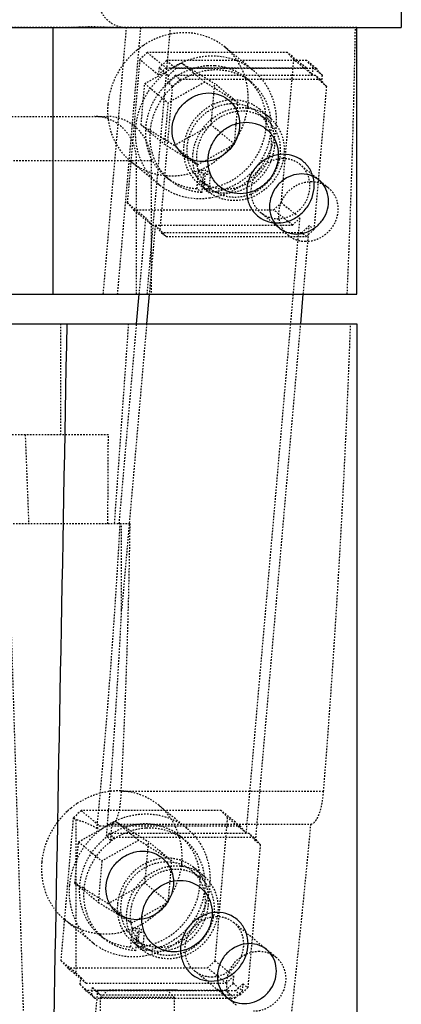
# Model space of a CAD drawing. Header units: millimetres. Extents: x -24622 to 57, y -1603 to 1112.
# Tile 9 of 219: x -23404 to -23379, y -311 to -244. Entities that reach past the tile are written whole.
import ezdxf

# ---------------------------------------------------------------- set-up
doc = ezdxf.new("R2010")
doc.units = ezdxf.units.MM
doc.linetypes.add('HIDDEN', pattern=[0.2, 0.1, -0.1])
doc.layers.add('02___PRT_ALL_AXES', color=7, linetype='Continuous')
doc.layers.add('DEFAULT_2', color=8, linetype='HIDDEN')

msp = doc.modelspace()

# ---------------------------------------------------------------- linework, layer by layer
at = {"color": 7, "linetype": 'Continuous'}
for p, q in [((-23402.094, -262.775), (-23402.094, -244.775)), ((-23381.594, -262.775), (-23381.594, -244.775)), ((-23443.629, -262.775), (-23381.594, -262.775)), ((-23396.458, -264.775), (-23396.283, -262.775)), ((-23395.609, -262.775), (-23395.784, -264.775)), ((-23385.383, -264.775), (-23385.208, -262.775)), ((-23443.103, -264.775), (-23381.594, -264.775)), ((-23381.594, -264.775), (-23381.594, -311.775)), ((-23399.103, -309.775), (-23398.402, -309.775)), ((-23393.703, -309.775), (-23394.404, -309.775))]:
    msp.add_line(p, q, dxfattribs=at)
for points, start_tangent, end_tangent in [([(-23394.055, -251.51), (-23393.849, -250.717), (-23393.394, -250.02), (-23392.745, -249.502), (-23391.98, -249.227), (-23391.192, -249.227), (-23390.476, -249.502), (-23389.917, -250.02), (-23389.584, -250.717), (-23389.516, -251.51)], (0.086906, 0.996217), (-0.086906, -0.996217)), ([(-23389.48, -255.995), (-23390.276, -255.85), (-23390.95, -255.43), (-23391.422, -254.788), (-23391.634, -254), (-23391.561, -253.161), (-23391.211, -252.373), (-23390.628, -251.731), (-23389.88, -251.311), (-23389.059, -251.166)], (-1, 0), (1, 0)), ([(-23389.059, -251.166), (-23388.263, -251.311), (-23387.589, -251.731), (-23387.117, -252.373), (-23386.905, -253.161), (-23386.978, -254), (-23387.328, -254.788), (-23387.912, -255.43), (-23388.659, -255.85), (-23389.48, -255.995)], (1, 0), (-1, 0)), ([(-23389.516, -251.51), (-23389.722, -252.303), (-23390.177, -253), (-23390.826, -253.518), (-23391.591, -253.793), (-23392.379, -253.793), (-23393.095, -253.518), (-23393.654, -253), (-23393.987, -252.303), (-23394.055, -251.51)], (-0.086906, -0.996217), (0.086906, 0.996217)), ([(-23384.485, -255.651), (-23384.552, -254.858), (-23384.886, -254.161), (-23385.444, -253.643), (-23386.161, -253.368), (-23386.949, -253.368), (-23387.713, -253.643), (-23388.362, -254.161), (-23388.817, -254.858), (-23389.023, -255.651)], (0.086906, 0.996217), (-0.086906, -0.996217)), ([(-23385.319, -254.658), (-23386.012, -254.781), (-23386.639, -255.134), (-23387.123, -255.667), (-23387.418, -256.326), (-23387.483, -257.03), (-23387.308, -257.692), (-23386.917, -258.232), (-23386.347, -258.59), (-23385.673, -258.715)], (-0.999924, -0.012292), (0.999942, -0.010738)), ([(-23385.673, -258.715), (-23384.98, -258.591), (-23384.353, -258.239), (-23383.869, -257.706), (-23383.573, -257.046), (-23383.509, -256.343), (-23383.684, -255.681), (-23384.075, -255.141), (-23384.645, -254.783), (-23385.319, -254.658)], (0.999924, 0.012291), (-0.999942, 0.010738)), ([(-23389.023, -255.651), (-23388.955, -256.444), (-23388.622, -257.141), (-23388.064, -257.659), (-23387.347, -257.934), (-23386.559, -257.934), (-23385.794, -257.659), (-23385.146, -257.141), (-23384.691, -256.444), (-23384.485, -255.651)], (-0.086906, -0.996217), (0.086906, 0.996217)), ([(-23402.037, -311.775), (-23401.152, -264.775)], (0.019172, 0.999816), (0.018484, 0.999829)), ([(-23398.521, -302.704), (-23398.315, -301.911), (-23397.86, -301.214), (-23397.211, -300.696), (-23396.446, -300.421), (-23395.658, -300.421), (-23394.942, -300.696), (-23394.383, -301.214), (-23394.05, -301.911), (-23393.982, -302.704)], (0.086906, 0.996217), (-0.086906, -0.996217)), ([(-23393.946, -307.189), (-23394.742, -307.044), (-23395.416, -306.624), (-23395.888, -305.982), (-23396.1, -305.194), (-23396.027, -304.355), (-23395.677, -303.567), (-23395.094, -302.925), (-23394.346, -302.505), (-23393.525, -302.36)], (-1, 0), (1, 0)), ([(-23393.525, -302.36), (-23392.729, -302.505), (-23392.055, -302.925), (-23391.583, -303.567), (-23391.371, -304.355), (-23391.444, -305.194), (-23391.794, -305.982), (-23392.378, -306.624), (-23393.125, -307.044), (-23393.946, -307.189)], (1, 0), (-1, 0)), ([(-23393.982, -302.704), (-23394.188, -303.497), (-23394.643, -304.194), (-23395.292, -304.712), (-23396.057, -304.987), (-23396.845, -304.987), (-23397.561, -304.712), (-23398.12, -304.194), (-23398.453, -303.497), (-23398.521, -302.704)], (-0.086906, -0.996217), (0.086906, 0.996217)), ([(-23388.951, -306.845), (-23389.018, -306.052), (-23389.351, -305.355), (-23389.91, -304.838), (-23390.627, -304.562), (-23391.415, -304.562), (-23392.179, -304.838), (-23392.828, -305.355), (-23393.283, -306.052), (-23393.489, -306.845)], (0.086906, 0.996217), (-0.086906, -0.996217)), ([(-23393.489, -306.845), (-23393.421, -307.638), (-23393.088, -308.335), (-23392.53, -308.853), (-23391.813, -309.128), (-23391.025, -309.128), (-23390.26, -308.853), (-23389.611, -308.335), (-23389.157, -307.638), (-23388.951, -306.845)], (-0.086906, -0.996217), (0.086906, 0.996217)), ([(-23388.842, -306.628), (-23389.534, -306.752), (-23390.161, -307.105), (-23390.646, -307.637), (-23390.941, -308.297), (-23391.005, -309.001), (-23390.831, -309.662), (-23390.439, -310.202), (-23389.87, -310.561), (-23389.195, -310.685)], (-0.999924, -0.012323), (0.999942, -0.01077)), ([(-23389.195, -310.685), (-23388.503, -310.562), (-23387.876, -310.209), (-23387.391, -309.677), (-23387.096, -309.017), (-23387.032, -308.313), (-23387.206, -307.652), (-23387.598, -307.112), (-23388.167, -306.753), (-23388.842, -306.628)], (0.999924, 0.012323), (-0.999942, 0.01077))]:
    msp.add_spline(points, degree=3, dxfattribs=dict(at, start_tangent=start_tangent, end_tangent=end_tangent))
at = {"layer": '02___PRT_ALL_AXES', "color": 7, "linetype": 'Continuous'}
for p in [(-23378.594, -240.495), (-23484.594, -244.775)]:
    msp.add_line(p, (-23378.594, -244.775), dxfattribs=at)
at = {"layer": 'DEFAULT_2', "color": 8, "linetype": 'HIDDEN'}
for p, q in [((-23381.595, -244.775), (-23481.306, -244.775)), ((-23398.713, -262.775), (-23397.142, -244.775)), ((-23396.197, -244.775), (-23397.767, -262.775)), ((-23397.541, -244.775), (-23397.54, -244.775)), ((-23395.745, -262.775), (-23394.175, -244.775)), ((-23395.735, -246.456), (-23396.25, -246.939)), ((-23395.735, -246.456), (-23394.477, -247.492)), ((-23386.28, -246.456), (-23395.735, -246.456)), ((-23388.608, -247.649), (-23390.495, -246.096)), ((-23385.849, -246.939), (-23386.28, -246.456)), ((-23385.022, -247.492), (-23386.28, -246.456)), ((-23396.25, -246.939), (-23397.093, -256.598)), ((-23394.992, -247.974), (-23396.25, -246.939)), ((-23395.914, -248.563), (-23393.429, -247.169)), ((-23394.435, -247.009), (-23394.95, -247.492)), ((-23394.435, -247.009), (-23393.806, -247.526)), ((-23384.98, -247.009), (-23394.435, -247.009)), ((-23391.857, -248.463), (-23393.429, -247.169)), ((-23393.429, -247.169), (-23391.187, -248.563)), ((-23386.692, -256.598), (-23385.849, -246.939)), ((-23384.591, -247.974), (-23385.849, -246.939)), ((-23384.549, -247.492), (-23384.98, -247.009)), ((-23384.351, -247.526), (-23384.98, -247.009)), ((-23394.992, -247.974), (-23394.477, -247.492)), ((-23394.95, -247.492), (-23394.992, -247.974)), ((-23394.321, -248.009), (-23394.95, -247.492)), ((-23394.477, -247.492), (-23385.022, -247.492)), ((-23394.321, -248.009), (-23393.806, -247.526)), ((-23393.806, -247.526), (-23384.351, -247.526)), ((-23385.022, -247.492), (-23384.591, -247.974)), ((-23384.591, -247.974), (-23384.549, -247.492)), ((-23383.92, -248.009), (-23384.549, -247.492)), ((-23384.351, -247.526), (-23383.92, -248.009)), ((-23396.158, -251.351), (-23395.914, -248.563)), ((-23395.914, -248.563), (-23394.342, -249.857)), ((-23393.848, -248.009), (-23394.363, -248.492)), ((-23394.321, -248.009), (-23394.363, -248.492)), ((-23394.049, -248.751), (-23394.363, -248.492)), ((-23391.857, -248.463), (-23394.342, -249.857)), ((-23394.049, -248.751), (-23393.534, -248.268)), ((-23393.848, -248.009), (-23393.534, -248.268)), ((-23384.393, -248.009), (-23393.848, -248.009)), ((-23393.534, -248.268), (-23384.079, -248.268)), ((-23389.615, -249.857), (-23391.857, -248.463)), ((-23391.43, -251.351), (-23391.187, -248.563)), ((-23389.615, -249.857), (-23391.187, -248.563)), ((-23388.738, -248.449), (-23389.053, -248.19)), ((-23383.962, -248.492), (-23384.393, -248.009)), ((-23384.079, -248.268), (-23384.393, -248.009)), ((-23384.079, -248.268), (-23383.648, -248.751)), ((-23383.962, -248.492), (-23383.92, -248.009)), ((-23383.648, -248.751), (-23383.962, -248.492)), ((-23394.049, -248.751), (-23394.891, -258.41)), ((-23383.648, -248.751), (-23384.491, -258.41)), ((-23394.342, -249.857), (-23394.585, -252.645)), ((-23389.858, -252.645), (-23389.615, -249.857)), ((-23388.307, -250.488), (-23387.678, -251.005)), ((-23388.148, -250.295), (-23387.519, -250.812)), ((-23469.286, -250.775), (-23398.482, -250.775)), ((-23393.916, -252.745), (-23396.158, -251.351)), ((-23396.158, -251.351), (-23394.585, -252.645)), ((-23391.43, -251.351), (-23393.916, -252.745)), ((-23389.858, -252.645), (-23391.43, -251.351)), ((-23394.585, -252.645), (-23392.343, -254.04)), ((-23392.343, -254.04), (-23389.858, -252.645)), ((-23392.343, -254.04), (-23393.916, -252.745)), ((-23395.481, -253.775), (-23472.286, -253.775)), ((-23394.963, -255.371), (-23396.85, -253.818)), ((-23396.462, -262.775), (-23396.462, -253.775)), ((-23395.481, -253.775), (-23395.481, -262.775)), ((-23392.384, -255.656), (-23392.274, -254.398)), ((-23392.274, -254.398), (-23391.959, -254.657)), ((-23391.911, -255.656), (-23391.801, -254.398)), ((-23391.487, -254.657), (-23391.801, -254.398)), ((-23383.533, -255.583), (-23385.419, -254.03)), ((-23394.204, -255.089), (-23394.518, -254.83)), ((-23392.12, -255.12), (-23391.491, -255.638)), ((-23391.959, -254.657), (-23392.069, -255.915)), ((-23391.487, -254.657), (-23391.596, -255.915)), ((-23392.069, -255.915), (-23392.384, -255.656)), ((-23392.278, -255.314), (-23391.649, -255.831)), ((-23391.911, -255.656), (-23391.596, -255.915)), ((-23397.093, -256.598), (-23396.662, -257.081)), ((-23397.093, -256.598), (-23395.835, -257.634)), ((-23387.207, -257.081), (-23386.692, -256.598)), ((-23386.692, -256.598), (-23385.434, -257.634)), ((-23396.662, -257.081), (-23395.404, -258.117)), ((-23396.662, -257.081), (-23387.207, -257.081)), ((-23386.202, -258.825), (-23388.088, -257.273)), ((-23385.949, -258.117), (-23387.207, -257.081)), ((-23396.283, -262.775), (-23395.835, -257.634)), ((-23395.404, -258.117), (-23395.835, -257.634)), ((-23389.057, -299.169), (-23385.434, -257.634)), ((-23385.434, -257.634), (-23385.949, -258.117)), ((-23395.206, -258.151), (-23395.609, -262.775)), ((-23395.404, -258.117), (-23385.949, -258.117)), ((-23395.206, -258.151), (-23394.775, -258.634)), ((-23395.206, -258.151), (-23394.891, -258.41)), ((-23394.461, -258.893), (-23394.891, -258.41)), ((-23385.32, -258.634), (-23384.805, -258.151)), ((-23385.208, -262.775), (-23384.805, -258.151)), ((-23384.491, -258.41), (-23385.006, -258.893)), ((-23384.491, -258.41), (-23384.805, -258.151)), ((-23394.775, -258.634), (-23394.461, -258.893)), ((-23385.32, -258.634), (-23394.775, -258.634)), ((-23394.461, -258.893), (-23385.006, -258.893)), ((-23385.006, -258.893), (-23385.32, -258.634)), ((-23401.594, -264.775), (-23401.594, -272.275)), ((-23397.016, -264.775), (-23397.971, -278.275)), ((-23397.635, -278.275), (-23396.458, -264.775)), ((-23395.784, -264.775), (-23397.471, -284.114)), ((-23388.428, -299.686), (-23385.383, -264.775)), ((-23398.367, -272.275), (-23465.333, -272.275)), ((-23396.902, -278.275), (-23405.152, -278.275)), ((-23397.471, -284.114), (-23397.471, -278.275)), ((-23383.84, -296.359), (-23397.505, -296.359)), ((-23400.201, -297.65), (-23400.716, -298.133)), ((-23400.201, -297.65), (-23398.943, -298.686)), ((-23390.746, -297.65), (-23400.201, -297.65)), ((-23393.074, -298.843), (-23394.961, -297.291)), ((-23389.488, -298.686), (-23390.746, -297.65)), ((-23390.315, -298.133), (-23390.746, -297.65)), ((-23401.559, -307.793), (-23400.716, -298.133)), ((-23400.716, -298.133), (-23400.553, -298.268)), ((-23400.553, -298.268), (-23400.553, -308.62)), ((-23400.38, -299.757), (-23397.895, -298.363)), ((-23397.895, -298.363), (-23395.653, -299.757)), ((-23396.323, -299.657), (-23397.895, -298.363)), ((-23391.158, -307.793), (-23390.315, -298.133)), ((-23389.057, -299.169), (-23390.315, -298.133)), ((-23399.139, -298.869), (-23398.943, -298.686)), ((-23398.943, -298.686), (-23389.488, -298.686)), ((-23398.129, -298.574), (-23384.697, -298.574)), ((-23389.488, -298.686), (-23389.057, -299.169)), ((-23400.624, -302.545), (-23400.38, -299.757)), ((-23400.38, -299.757), (-23398.808, -301.051)), ((-23396.323, -299.657), (-23398.808, -301.051)), ((-23398.314, -299.203), (-23398.491, -299.369)), ((-23398.314, -299.203), (-23398, -299.462)), ((-23388.859, -299.203), (-23398.314, -299.203)), ((-23398.209, -299.659), (-23398, -299.462)), ((-23388.545, -299.462), (-23398, -299.462)), ((-23394.08, -301.051), (-23396.323, -299.657)), ((-23395.896, -302.545), (-23395.653, -299.757)), ((-23394.08, -301.051), (-23395.653, -299.757)), ((-23393.519, -299.384), (-23393.204, -299.643)), ((-23388.545, -299.462), (-23388.859, -299.203)), ((-23388.428, -299.686), (-23388.859, -299.203)), ((-23388.545, -299.462), (-23388.114, -299.945)), ((-23388.114, -299.945), (-23388.428, -299.686)), ((-23388.114, -299.945), (-23388.957, -309.604)), ((-23398.808, -301.051), (-23399.051, -303.839)), ((-23394.324, -303.839), (-23394.08, -301.051)), ((-23392.773, -301.682), (-23392.144, -302.199)), ((-23391.985, -302.006), (-23392.614, -301.489)), ((-23400.624, -302.545), (-23399.051, -303.839)), ((-23398.382, -303.94), (-23400.624, -302.545)), ((-23395.896, -302.545), (-23398.382, -303.94)), ((-23394.324, -303.839), (-23395.896, -302.545)), ((-23399.051, -303.839), (-23396.809, -305.234)), ((-23396.809, -305.234), (-23394.324, -303.839)), ((-23396.809, -305.234), (-23398.382, -303.94)), ((-23399.429, -306.565), (-23401.316, -305.012)), ((-23396.85, -306.851), (-23396.74, -305.592)), ((-23396.74, -305.592), (-23396.425, -305.851)), ((-23396.377, -306.851), (-23396.267, -305.592)), ((-23395.952, -305.851), (-23396.267, -305.592)), ((-23387.055, -307.553), (-23389.885, -305.224)), ((-23398.984, -306.024), (-23398.669, -306.283)), ((-23396.585, -306.315), (-23395.957, -306.832)), ((-23396.425, -305.851), (-23396.535, -307.109)), ((-23395.952, -305.851), (-23396.062, -307.109)), ((-23396.535, -307.109), (-23396.85, -306.851)), ((-23396.115, -307.025), (-23396.744, -306.508)), ((-23396.377, -306.851), (-23396.062, -307.109)), ((-23400.553, -308.62), (-23401.559, -307.793)), ((-23401.559, -307.793), (-23401.128, -308.275)), ((-23391.673, -308.275), (-23391.158, -307.793)), ((-23391.158, -307.793), (-23389.9, -308.828)), ((-23399.87, -309.311), (-23401.128, -308.275)), ((-23401.128, -308.275), (-23391.673, -308.275)), ((-23389.724, -310.796), (-23392.554, -308.467)), ((-23390.415, -309.311), (-23391.673, -308.275)), ((-23399.87, -309.311), (-23400.216, -308.922)), ((-23389.9, -308.828), (-23390.415, -309.311)), ((-23389.942, -309.311), (-23389.9, -308.828)), ((-23400.272, -309.391), (-23399.912, -309.794)), ((-23399.912, -309.794), (-23399.283, -310.311)), ((-23390.457, -309.794), (-23399.912, -309.794)), ((-23399.87, -309.311), (-23390.415, -309.311)), ((-23399.44, -309.606), (-23399.241, -309.828)), ((-23398.403, -309.775), (-23398.903, -310.275)), ((-23394.404, -309.775), (-23398.402, -309.775)), ((-23394.403, -309.775), (-23393.903, -310.275)), ((-23390.457, -309.794), (-23389.942, -309.311)), ((-23389.828, -310.311), (-23390.457, -309.794)), ((-23389.942, -309.311), (-23389.313, -309.828)), ((-23389.786, -309.828), (-23389.271, -309.345)), ((-23388.957, -309.604), (-23389.471, -310.087)), ((-23389.313, -309.828), (-23389.271, -309.345)), ((-23389.271, -309.345), (-23388.957, -309.604)), ((-23399.283, -310.311), (-23399.489, -310.081)), ((-23399.283, -310.311), (-23389.828, -310.311)), ((-23399.241, -309.828), (-23398.927, -310.087)), ((-23389.786, -309.828), (-23399.241, -309.828)), ((-23398.927, -310.087), (-23399.086, -309.909)), ((-23398.927, -310.087), (-23389.471, -310.087)), ((-23398.903, -324.775), (-23398.903, -310.275)), ((-23393.903, -310.275), (-23398.903, -310.275)), ((-23393.903, -324.775), (-23393.903, -310.275)), ((-23389.313, -309.828), (-23389.828, -310.311)), ((-23389.471, -310.087), (-23389.786, -309.828))]:
    msp.add_line(p, q, dxfattribs=at)
for centre, radius, start, end in [((-23397.094, -242.775), 2, 180, 270.00847), ((-24069.383, -232.674), 687.797, 357.491687, 358.991902), ((-23393.039, -250.457), 5.372, 123.72186, 129.12391), ((-23393.011, -250.491), 5.416, 129.12875, 132.81163), ((-23391.12, -252.048), 5.421, 129.49324, 133.38745), ((-23391.15, -252.013), 5.375, 123.41744, 129.48816), ((-23391.424, -251.34), 3.984, 86.59811, 93.40189), ((-23391.256, -250.867), 4.167, 42.88374, 50.53032), ((-23393.527, -250.383), 4.892, 175.00296, 184.60493), ((-23398.481, -253.775), 3, 0, 90), ((-23392.039, -251.66), 2.747, 265.09073, 270.00782), ((-23392.039, -251.599), 2.809, 270.0102, 274.85496), ((-23391.724, -251.919), 2.747, 265.09073, 270.00782), ((-23391.724, -251.857), 2.809, 270.0102, 274.85496), ((-23392.312, -252.148), 4.173, 230.53738, 231.70493), ((-23392.301, -252.135), 4.19, 231.70871, 237.25151), ((-24108.977, -238.665), 727.429, 355.45098, 357.943067), ((-23397.505, -301.651), 5.372, 123.72186, 129.12391), ((-23397.477, -301.685), 5.416, 129.12875, 132.81163), ((-23395.722, -302.061), 4.167, 42.88374, 50.53032), ((-24111.354, -231.12), 729.781, 353.654474, 354.696609), ((-23396.505, -302.854), 2.747, 265.09073, 270.00782), ((-23396.505, -302.793), 2.809, 270.0102, 274.85496), ((-23396.19, -303.113), 2.747, 265.09073, 270.00782), ((-23396.19, -303.051), 2.809, 270.0102, 274.85496), ((-23396.777, -303.342), 4.173, 230.53738, 231.70493), ((-23396.767, -303.329), 4.19, 231.70871, 237.25151)]:
    msp.add_arc(centre, radius, start, end, dxfattribs=at)
for centre, major_axis, ratio, start_param, end_param in [((-23432.381, 1618.544), (-32.255, 1954.276), 0.005681, -3.397217, -3.384774), ((-23432.381, 1618.544), (-32.255, 1954.276), 0.005681, -2.898599, -2.886155), ((-23430.491, 1506.68), (-31.797, 1926.568), 0.005681, -3.527495, -3.479072), ((-23430.491, -294.051), (11.69, 125.468), 0.251308, -1.585784, -1.421345), ((-23430.491, -313.37), (11.69, 125.468), 0.251308, -1.411428, -1.263971), ((-23430.491, -301.779), (11.69, 125.468), 0.251308, -1.528183, -1.406168), ((-23430.491, -334.004), (31.978, 34.656), 0.300258, 0.055409, 0.15823), ((-23430.491, -305.642), (11.69, 125.468), 0.251308, -1.49969, -1.491033), ((-23430.491, -334.004), (31.978, 34.656), 0.300258, -0.030685, -0.002191), ((-23430.491, -275.421), (-33.599, 35.938), 0.039107, -3.572619, -3.55017), ((-23430.491, -294.051), (11.69, 125.468), 0.251308, -1.669916, -1.666157), ((-23430.491, -275.938), (-33.599, 35.938), 0.039107, -3.553929, -3.497597), ((-23430.491, -301.779), (11.69, 125.468), 0.251308, -1.613584, -1.609791), ((-23430.491, -275.421), (-33.599, 35.938), 0.039107, -3.493804, -3.465401), ((-23430.491, -305.642), (11.69, 125.468), 0.251308, -1.592279, -1.581388)]:
    msp.add_ellipse(centre, major_axis=major_axis, ratio=ratio, start_param=start_param, end_param=end_param, dxfattribs=at)
for points, start_tangent, end_tangent in [([(-23401.351, -244.775), (-23400.398, -244.739), (-23399.446, -244.712), (-23398.493, -244.74), (-23397.541, -244.775)], (1, 0.000307), (1, -0.000026)), ([(-23390.494, -246.098), (-23391.733, -245.391), (-23393.16, -245.128), (-23394.638, -245.334), (-23396.021, -245.989)], (-0.771957, 0.635675), (-0.831772, -0.555117)), ([(-23396.691, -246.518), (-23397.871, -248.093), (-23398.4, -249.957)], (-0.733639, -0.679539), (-0.086906, -0.996217)), ([(-23388.945, -249.957), (-23389.254, -247.8), (-23390.494, -246.098)], (0.086906, 0.996217), (-0.771957, 0.635675)), ([(-23394.11, -247.526), (-23393.845, -247.362), (-23393.003, -246.97)], (0.834724, 0.550668), (0.941182, 0.337901)), ([(-23393.003, -246.97), (-23391.36, -246.681), (-23389.769, -246.973)], (0.941182, 0.337901), (0.933157, -0.359469)), ([(-23389.769, -246.973), (-23388.607, -247.65)], (0.933157, -0.359469), (0.772038, -0.635577)), ([(-23391.66, -247.364), (-23392.89, -247.627), (-23394.019, -248.249), (-23394.941, -249.171), (-23395.573, -250.309), (-23395.855, -251.558), (-23395.762, -252.802), (-23395.303, -253.927), (-23394.519, -254.829)], (-0.998253, -0.059084), (0.771857, -0.635797)), ([(-23394.206, -255.087), (-23395.019, -254.136), (-23395.473, -252.945), (-23395.523, -251.635), (-23395.163, -250.338), (-23394.43, -249.187), (-23393.398, -248.296), (-23392.171, -247.756), (-23390.873, -247.622)], (-0.771671, 0.636022), (0.998216, -0.059699)), ([(-23389.052, -248.191), (-23390.045, -247.611), (-23391.187, -247.364)], (-0.771857, 0.635797), (-0.998216, 0.059699)), ([(-23390.873, -247.622), (-23389.731, -247.869), (-23388.737, -248.45)], (0.998216, -0.059699), (0.771857, -0.635797)), ([(-23396.513, -251.51), (-23395.996, -249.67), (-23394.845, -248.108)], (0.086906, 0.996217), (0.726776, 0.686874)), ([(-23391.911, -255.656), (-23390.68, -255.393), (-23389.552, -254.771), (-23388.63, -253.849), (-23387.998, -252.711), (-23387.716, -251.462), (-23387.809, -250.218), (-23388.268, -249.093), (-23389.052, -248.191)], (0.998253, 0.059084), (-0.771857, 0.635797)), ([(-23388.737, -248.45), (-23387.954, -249.352), (-23387.494, -250.477), (-23387.401, -251.721), (-23387.684, -252.97), (-23388.315, -254.108), (-23389.238, -255.03), (-23390.366, -255.652), (-23391.596, -255.915)], (0.771857, -0.635797), (-0.998253, -0.059084)), ([(-23388.203, -248.031), (-23387.27, -249.62), (-23387.058, -251.51)], (0.680492, -0.732755), (-0.086906, -0.996217)), ([(-23396.851, -253.816), (-23395.766, -254.463), (-23394.522, -254.767), (-23393.212, -254.703), (-23391.938, -254.278), (-23390.796, -253.524), (-23389.873, -252.498), (-23389.24, -251.278), (-23388.945, -249.957)], (0.771957, -0.635675), (0.086906, 0.996217)), ([(-23388.148, -250.294), (-23388.854, -249.874), (-23389.662, -249.678), (-23390.513, -249.719), (-23391.341, -249.996), (-23392.683, -251.153), (-23393.286, -252.804)], (-0.772151, 0.63544), (-0.086906, -0.996217)), ([(-23392.121, -255.119), (-23392.678, -254.472), (-23392.997, -253.664), (-23392.823, -251.885), (-23391.666, -250.453), (-23390.843, -250.046), (-23389.96, -249.906)], (-0.771565, 0.636151), (1, 0)), ([(-23389.96, -249.906), (-23389.074, -250.056), (-23388.305, -250.489)], (1, 0), (0.771565, -0.636151)), ([(-23392.657, -253.322), (-23392.054, -251.671), (-23390.712, -250.513), (-23389.885, -250.237), (-23389.034, -250.195), (-23388.225, -250.392), (-23387.52, -250.812)], (0.086906, 0.996217), (0.772216, -0.63536)), ([(-23389.331, -250.424), (-23390.214, -250.564), (-23391.037, -250.97), (-23392.194, -252.403), (-23392.368, -254.182), (-23392.049, -254.99), (-23391.493, -255.636)], (-1, 0), (0.771521, -0.636204)), ([(-23388.305, -250.489), (-23387.748, -251.136), (-23387.429, -251.944), (-23387.603, -253.723), (-23388.761, -255.156), (-23389.583, -255.562), (-23390.466, -255.702)], (0.771565, -0.636151), (-1, 0)), ([(-23387.676, -251.007), (-23388.445, -250.574), (-23389.331, -250.424)], (-0.771521, 0.636204), (-1, 0)), ([(-23387.571, -250.951), (-23388.148, -250.294)], (-0.532485, 0.846439), (-0.772151, 0.63544)), ([(-23398.501, -250.896), (-23399.298, -250.775)], (-0.955383, 0.295371), (-1, 0)), ([(-23396.462, -253.775), (-23396.607, -252.827), (-23397.028, -251.976), (-23397.682, -251.31), (-23398.501, -250.896)], (0, 1), (-0.955383, 0.295371)), ([(-23398.403, -250.776), (-23397.927, -252.474), (-23396.851, -253.816)], (0.080778, -0.996732), (0.771957, -0.635675)), ([(-23389.837, -256.22), (-23388.954, -256.08), (-23388.132, -255.673), (-23386.974, -254.241), (-23386.8, -252.462), (-23387.119, -251.654), (-23387.676, -251.007)], (1, 0), (-0.771521, 0.636204)), ([(-23387.14, -252.804), (-23387.207, -251.829), (-23387.571, -250.951)], (0.086906, 0.996217), (-0.532485, 0.846439)), ([(-23387.52, -250.812), (-23386.713, -251.919), (-23386.511, -253.322)], (0.772216, -0.63536), (-0.086906, -0.996217)), ([(-23394.964, -255.37), (-23396.203, -253.667), (-23396.513, -251.51)], (-0.772038, 0.635577), (0.086906, 0.996217)), ([(-23387.058, -251.51), (-23387.501, -253.194), (-23388.482, -254.666), (-23389.878, -255.743), (-23391.513, -256.288)], (-0.086906, -0.996217), (-0.989123, -0.147088)), ([(-23393.286, -252.804), (-23393.084, -254.207), (-23392.278, -255.314)], (-0.086906, -0.996217), (0.772196, -0.635384)), ([(-23391.416, -255.792), (-23389.997, -255.904), (-23388.625, -255.342), (-23387.599, -254.228), (-23387.14, -252.804)], (0.947103, -0.320929), (0.086906, 0.996217)), ([(-23391.649, -255.832), (-23392.455, -254.725), (-23392.657, -253.322)], (-0.772196, 0.635384), (0.086906, 0.996217)), ([(-23386.511, -253.322), (-23387.115, -254.973), (-23388.456, -256.13), (-23389.284, -256.407), (-23390.135, -256.448), (-23390.943, -256.251), (-23391.649, -255.832)], (-0.086906, -0.996217), (-0.772196, 0.635384)), ([(-23386.577, -253.623), (-23387.771, -254.005), (-23388.581, -255.008), (-23388.702, -256.253), (-23388.479, -256.819), (-23388.09, -257.271)], (-1, 0), (0.771521, -0.636204)), ([(-23385.418, -254.031), (-23385.956, -253.727), (-23386.577, -253.623)], (-0.771521, 0.636204), (-1, 0)), ([(-23386.931, -257.68), (-23385.737, -257.297), (-23384.927, -256.294), (-23384.805, -255.049), (-23385.028, -254.484), (-23385.418, -254.031)], (1, 0), (-0.771521, 0.636204)), ([(-23394.519, -254.829), (-23393.526, -255.409), (-23392.384, -255.656)], (0.771857, -0.635797), (0.998216, -0.059699)), ([(-23392.069, -255.915), (-23393.212, -255.668), (-23394.206, -255.087)], (-0.998216, 0.059699), (-0.771671, 0.636022)), ([(-23390.466, -255.702), (-23391.352, -255.552), (-23392.121, -255.119)], (-1, 0), (-0.771565, 0.636151)), ([(-23386.202, -258.825), (-23386.592, -258.373), (-23386.815, -257.807), (-23386.694, -256.562), (-23385.884, -255.558), (-23384.69, -255.176)], (-0.772164, 0.635423), (1, 0)), ([(-23384.69, -255.176), (-23384.07, -255.28), (-23383.533, -255.583)], (1, 0), (0.772164, -0.635423)), ([(-23391.513, -256.288), (-23393.117, -256.248), (-23394.568, -255.658)], (-0.989123, -0.147088), (-0.841047, 0.540962)), ([(-23392.278, -255.314), (-23391.416, -255.792)], (0.772196, -0.635384), (0.947103, -0.320929)), ([(-23391.493, -255.636), (-23390.723, -256.07), (-23389.837, -256.22)], (0.771521, -0.636204), (1, 0)), ([(-23383.533, -255.583), (-23383.142, -256.035), (-23382.919, -256.601), (-23383.04, -257.846), (-23383.85, -258.85), (-23385.044, -259.232)], (0.772164, -0.635423), (-1, 0)), ([(-23388.09, -257.271), (-23387.551, -257.575), (-23386.931, -257.68)], (0.771521, -0.636204), (1, 0)), ([(-23385.044, -259.232), (-23385.664, -259.128), (-23386.202, -258.825)], (-1, 0), (-0.772164, 0.635423)), ([(-23394.959, -297.292), (-23396.199, -296.586), (-23397.626, -296.323), (-23399.104, -296.528), (-23400.487, -297.183)], (-0.771957, 0.635675), (-0.831772, -0.555117)), ([(-23397.505, -296.359), (-23397.58, -297.201), (-23397.711, -297.89), (-23397.797, -298.156), (-23397.897, -298.362), (-23398.129, -298.574)], (-0.052503, -0.998621), (-0.961131, -0.276092)), ([(-23384.697, -298.574), (-23384.394, -298.362), (-23384.26, -298.156), (-23384.14, -297.89), (-23383.951, -297.2), (-23383.84, -296.359)], (0.975519, 0.219915), (0.079194, 0.996859)), ([(-23401.157, -297.712), (-23402.337, -299.287), (-23402.866, -301.151)], (-0.733639, -0.679539), (-0.086906, -0.996217)), ([(-23400.979, -302.704), (-23400.684, -301.384), (-23400.05, -300.164), (-23399.128, -299.137), (-23397.986, -298.383), (-23396.712, -297.958), (-23395.402, -297.894), (-23394.158, -298.198), (-23393.073, -298.844)], (0.086906, 0.996217), (0.772038, -0.635577)), ([(-23393.411, -301.151), (-23393.72, -298.994), (-23394.959, -297.292)], (0.086906, 0.996217), (-0.771957, 0.635675)), ([(-23396.126, -298.558), (-23397.356, -298.821), (-23398.485, -299.443), (-23399.407, -300.365), (-23400.039, -301.503), (-23400.321, -302.752), (-23400.228, -303.996), (-23399.769, -305.121), (-23398.985, -306.023)], (-0.998253, -0.059084), (0.771857, -0.635797)), ([(-23398.67, -306.282), (-23399.454, -305.38), (-23399.914, -304.255), (-23400.007, -303.011), (-23399.724, -301.762), (-23399.093, -300.624), (-23398.17, -299.702), (-23397.042, -299.08), (-23395.812, -298.816)], (-0.771857, 0.635797), (0.998253, 0.059084)), ([(-23393.52, -299.384), (-23394.73, -298.728), (-23396.126, -298.558)], (-0.772013, 0.635607), (-0.998253, -0.059084)), ([(-23395.812, -298.816), (-23394.415, -298.987), (-23393.205, -299.642)], (0.998253, 0.059084), (0.772065, -0.635544)), ([(-23396.377, -306.851), (-23395.146, -306.587), (-23394.018, -305.965), (-23393.095, -305.042), (-23392.464, -303.904), (-23392.182, -302.655), (-23392.275, -301.411), (-23392.735, -300.286), (-23393.52, -299.384)], (0.998253, 0.059084), (-0.772013, 0.635607)), ([(-23393.205, -299.642), (-23392.421, -300.544), (-23391.961, -301.669), (-23391.867, -302.914), (-23392.149, -304.163), (-23392.781, -305.301), (-23393.703, -306.224), (-23394.832, -306.846), (-23396.062, -307.109)], (0.772065, -0.635544), (-0.998253, -0.059084)), ([(-23392.669, -299.225), (-23391.736, -300.814), (-23391.524, -302.704)], (0.680492, -0.732755), (-0.086906, -0.996217)), ([(-23402.866, -301.151), (-23402.556, -303.308), (-23401.317, -305.011)], (-0.086906, -0.996217), (0.771957, -0.635675)), ([(-23401.317, -305.011), (-23400.232, -305.657), (-23398.988, -305.961), (-23397.678, -305.898), (-23396.404, -305.473), (-23395.262, -304.718), (-23394.339, -303.692), (-23393.706, -302.472), (-23393.411, -301.151)], (0.771957, -0.635675), (0.086906, 0.996217)), ([(-23392.614, -301.488), (-23393.319, -301.069), (-23394.128, -300.872), (-23394.979, -300.913), (-23395.807, -301.19), (-23397.148, -302.347), (-23397.752, -303.998)], (-0.772151, 0.63544), (-0.086906, -0.996217)), ([(-23396.587, -306.313), (-23397.144, -305.666), (-23397.463, -304.858), (-23397.289, -303.079), (-23396.132, -301.647), (-23395.309, -301.24), (-23394.426, -301.1)], (-0.771565, 0.636151), (1, 0)), ([(-23394.426, -301.1), (-23393.54, -301.25), (-23392.771, -301.683)], (1, 0), (0.771565, -0.636151)), ([(-23397.123, -304.516), (-23396.52, -302.865), (-23395.178, -301.708), (-23394.35, -301.431), (-23393.5, -301.389), (-23392.691, -301.586), (-23391.986, -302.006)], (0.086906, 0.996217), (0.772216, -0.63536)), ([(-23393.797, -301.618), (-23394.68, -301.758), (-23395.503, -302.164), (-23396.66, -303.597), (-23396.834, -305.376), (-23396.515, -306.184), (-23395.958, -306.831)], (-1, 0), (0.771521, -0.636204)), ([(-23392.771, -301.683), (-23392.214, -302.33), (-23391.895, -303.138), (-23392.069, -304.917), (-23393.226, -306.35), (-23394.049, -306.756), (-23394.932, -306.896)], (0.771565, -0.636151), (-1, 0)), ([(-23392.142, -302.201), (-23392.911, -301.768), (-23393.797, -301.618)], (-0.771521, 0.636204), (-1, 0)), ([(-23392.037, -302.145), (-23392.614, -301.488)], (-0.532485, 0.846439), (-0.772151, 0.63544)), ([(-23394.303, -307.414), (-23393.42, -307.274), (-23392.598, -306.867), (-23391.44, -305.435), (-23391.266, -303.656), (-23391.585, -302.848), (-23392.142, -302.201)], (1, 0), (-0.771521, 0.636204)), ([(-23391.606, -303.998), (-23391.673, -303.023), (-23392.037, -302.145)], (0.086906, 0.996217), (-0.532485, 0.846439)), ([(-23391.986, -302.006), (-23391.179, -303.113), (-23390.977, -304.516)], (0.772216, -0.63536), (-0.086906, -0.996217)), ([(-23399.43, -306.564), (-23400.669, -304.861), (-23400.979, -302.704)], (-0.772038, 0.635577), (0.086906, 0.996217)), ([(-23391.524, -302.704), (-23391.967, -304.388), (-23392.948, -305.86), (-23394.344, -306.937), (-23395.979, -307.482)], (-0.086906, -0.996217), (-0.989123, -0.147088)), ([(-23397.752, -303.998), (-23397.55, -305.401), (-23396.744, -306.508)], (-0.086906, -0.996217), (0.772196, -0.635384)), ([(-23395.882, -306.986), (-23394.463, -307.098), (-23393.091, -306.536), (-23392.065, -305.422), (-23391.606, -303.998)], (0.947103, -0.320929), (0.086906, 0.996217)), ([(-23396.115, -307.026), (-23396.921, -305.919), (-23397.123, -304.516)], (-0.772196, 0.635384), (0.086906, 0.996217)), ([(-23390.977, -304.516), (-23391.581, -306.167), (-23392.922, -307.324), (-23393.75, -307.601), (-23394.601, -307.642), (-23395.409, -307.446), (-23396.115, -307.026)], (-0.086906, -0.996217), (-0.772196, 0.635384)), ([(-23391.043, -304.817), (-23392.237, -305.199), (-23393.047, -306.202), (-23393.168, -307.447), (-23392.945, -308.013), (-23392.556, -308.465)], (-1, 0), (0.771521, -0.636204)), ([(-23389.884, -305.225), (-23390.422, -304.921), (-23391.043, -304.817)], (-0.771521, 0.636204), (-1, 0)), ([(-23391.397, -308.874), (-23390.203, -308.491), (-23389.393, -307.489), (-23389.271, -306.243), (-23389.494, -305.678), (-23389.884, -305.225)], (1, 0), (-0.771521, 0.636204)), ([(-23398.985, -306.023), (-23397.992, -306.604), (-23396.85, -306.851)], (0.771857, -0.635797), (0.998216, -0.059699)), ([(-23396.535, -307.109), (-23397.677, -306.862), (-23398.67, -306.282)], (-0.998216, 0.059699), (-0.771857, 0.635797)), ([(-23394.932, -306.896), (-23395.818, -306.746), (-23396.587, -306.313)], (-1, 0), (-0.771565, 0.636151)), ([(-23395.979, -307.482), (-23397.583, -307.442), (-23399.034, -306.853)], (-0.989123, -0.147088), (-0.841047, 0.540962)), ([(-23396.744, -306.508), (-23395.882, -306.986)], (0.772196, -0.635384), (0.947103, -0.320929)), ([(-23395.958, -306.831), (-23395.189, -307.264), (-23394.303, -307.414)], (0.771521, -0.636204), (1, 0)), ([(-23389.724, -310.796), (-23390.114, -310.343), (-23390.338, -309.778), (-23390.217, -308.532), (-23389.407, -307.529), (-23388.213, -307.146)], (-0.772164, 0.635423), (1, 0)), ([(-23388.213, -307.146), (-23387.593, -307.251), (-23387.055, -307.553)], (1, 0), (0.772164, -0.635423)), ([(-23387.055, -307.553), (-23386.665, -308.006), (-23386.441, -308.571), (-23386.562, -309.817), (-23387.372, -310.82), (-23388.566, -311.203)], (0.772164, -0.635423), (-1, 0)), ([(-23392.556, -308.465), (-23392.017, -308.769), (-23391.397, -308.874)], (0.771521, -0.636204), (1, 0))]:
    msp.add_spline(points, degree=3, dxfattribs=dict(at, start_tangent=start_tangent, end_tangent=end_tangent))

doc.saveas('drawing.dxf')
